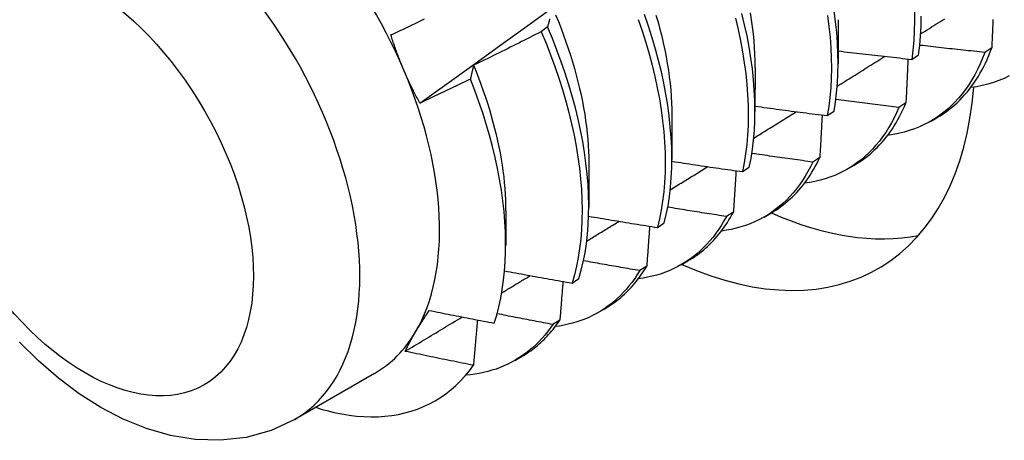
# Model space of a CAD drawing. Header units: inches. Extents: x 10.4 to 91.7, y 6.5 to 62.3.
# Tile 41 of 54: x 83.465 to 83.877, y 30.683 to 30.86. Entities that reach past the tile are written whole.
import ezdxf

# ---------------------------------------------------------------- set-up
doc = ezdxf.new("R2010")
doc.units = ezdxf.units.IN
doc.header["$MEASUREMENT"] = 0
doc.layers.add('Visible Edges(ANSI)', color=7, linetype='Continuous', lineweight=25)
doc.layers.add('Visible Tangent Edges(ANSI)', color=7, linetype='Continuous', lineweight=25)

msp = doc.modelspace()

# ---------------------------------------------------------------- linework, layer by layer
at = {"layer": 'Visible Edges(ANSI)'}
for p, q in [((83.80784, 30.85952), (83.80781, 30.84108)), ((83.68616, 30.85648), (83.6835, 30.85449)), ((83.87215, 30.8477), (83.86925, 30.84583)), ((83.83865, 30.84291), (83.8415, 30.84482)), ((83.77304, 30.83948), (83.77302, 30.82104)), ((83.8362, 30.82465), (83.83329, 30.82279)), ((83.73824, 30.81944), (83.73822, 30.801)), ((83.80327, 30.81933), (83.80613, 30.82123)), ((83.84646, 30.81692), (83.84928, 30.81854)), ((83.80013, 30.80171), (83.79721, 30.79986)), ((83.70344, 30.7994), (83.70342, 30.78096)), ((83.76777, 30.79584), (83.77064, 30.79773)), ((83.81166, 30.79688), (83.81448, 30.7985)), ((83.66864, 30.77936), (83.66863, 30.76495)), ((83.76396, 30.77889), (83.76103, 30.77706)), ((83.77687, 30.77684), (83.77968, 30.77846)), ((83.73216, 30.77245), (83.73504, 30.77434)), ((83.72768, 30.7562), (83.72475, 30.75437)), ((83.74207, 30.7568), (83.74488, 30.75842)), ((83.69644, 30.74917), (83.69933, 30.75105)), ((83.70727, 30.73676), (83.71008, 30.73838)), ((83.6913, 30.73363), (83.68835, 30.73181)), ((83.67247, 30.71672), (83.67528, 30.71834)), ((83.61372, 30.71129), (83.58032, 30.69205))]:
    msp.add_line(p, q, dxfattribs=at)
at = {"layer": 'Visible Edges(ANSI)', "flags": 128}
for points in [[(83.63271, 30.82455), (83.64401, 30.83268), (83.65531, 30.84081), (83.66659, 30.84894), (83.67787, 30.85706), (83.68913, 30.86519), (83.70039, 30.87331), (83.71163, 30.88144), (83.72286, 30.88956), (83.73409, 30.89768), (83.7453, 30.9058), (83.75651, 30.91392), (83.7677, 30.92204), (83.77889, 30.93015), (83.79006, 30.93827), (83.80123, 30.94638), (83.81238, 30.95449), (83.82353, 30.96259), (83.83467, 30.9707), (83.8458, 30.9788), (83.85692, 30.98689), (83.86803, 30.99499), (83.87913, 31.00308)], [(83.80613, 30.82123), (83.80673, 30.82501), (83.8072, 30.8289), (83.80754, 30.83289), (83.80775, 30.83697), (83.80781, 30.84115), (83.80775, 30.84541), (83.80755, 30.84975), (83.80722, 30.85416), (83.80675, 30.85865), (83.80615, 30.8632)], [(83.83975, 30.86325), (83.8398, 30.859), (83.83971, 30.85483), (83.83949, 30.85076), (83.83913, 30.84679), (83.83865, 30.84291)], [(83.62056, 30.85313), (83.62139, 30.85352), (83.62222, 30.85391), (83.62305, 30.8543), (83.62388, 30.85469), (83.62471, 30.85508), (83.62554, 30.85548), (83.62637, 30.85587), (83.6272, 30.85626), (83.62803, 30.85665), (83.62886, 30.85705), (83.62969, 30.85744), (83.63052, 30.85784), (83.63135, 30.85824), (83.63217, 30.85863), (83.633, 30.85903), (83.63383, 30.85943), (83.63466, 30.85982)], [(83.68704, 30.85983), (83.68695, 30.8595), (83.68686, 30.85917), (83.68677, 30.85884), (83.68668, 30.8585), (83.68659, 30.85817), (83.6865, 30.85783), (83.68642, 30.8575), (83.68633, 30.85716), (83.68624, 30.85682), (83.68616, 30.85648)], [(83.68954, 30.86153), (83.6907, 30.85871), (83.69181, 30.85588), (83.69287, 30.85306), (83.69388, 30.85024), (83.69484, 30.84743), (83.69576, 30.84462), (83.69662, 30.84182), (83.69744, 30.83903), (83.6982, 30.83625), (83.69891, 30.83349), (83.69958, 30.83073), (83.70019, 30.828), (83.70075, 30.82528), (83.70125, 30.82258), (83.70171, 30.8199), (83.70211, 30.81724), (83.70246, 30.81461), (83.70275, 30.812), (83.703, 30.80942), (83.70319, 30.80687), (83.70332, 30.80435), (83.7034, 30.80186), (83.70343, 30.79941)], [(83.72411, 30.85967), (83.72576, 30.85483), (83.72728, 30.85), (83.72868, 30.84519), (83.72995, 30.84041), (83.73108, 30.83567), (83.73209, 30.83096), (83.73297, 30.8263), (83.73371, 30.82169), (83.73432, 30.81714), (83.73479, 30.81266), (83.73513, 30.80824), (83.73534, 30.80389), (83.73541, 30.79963), (83.73534, 30.79545), (83.73514, 30.79136), (83.73481, 30.78737), (83.73435, 30.78348), (83.73375, 30.77969), (83.73302, 30.77601), (83.73216, 30.77245)], [(83.73504, 30.77434), (83.73589, 30.77791), (83.73661, 30.78159), (83.7372, 30.78539), (83.73765, 30.78929), (83.73798, 30.79329), (83.73816, 30.79738), (83.73822, 30.80157), (83.73814, 30.80584), (83.73792, 30.81019), (83.73757, 30.81461), (83.73709, 30.81911), (83.73647, 30.82366), (83.73572, 30.82827), (83.73483, 30.83294), (83.73381, 30.83764), (83.73267, 30.84239), (83.73139, 30.84717), (83.72998, 30.85198), (83.72845, 30.85681), (83.72679, 30.86166)], [(83.73157, 30.86146), (83.73242, 30.85852), (83.73322, 30.85559), (83.73395, 30.85267), (83.73463, 30.84977), (83.73524, 30.84688), (83.7358, 30.84402), (83.7363, 30.84118), (83.73675, 30.83836), (83.73713, 30.83557), (83.73745, 30.83281), (83.73772, 30.83007), (83.73792, 30.82737), (83.73807, 30.8247), (83.73816, 30.82207), (83.73819, 30.81947)], [(83.76482, 30.86017), (83.76595, 30.85542), (83.76695, 30.85072), (83.76781, 30.84607), (83.76855, 30.84146), (83.76915, 30.83691), (83.76961, 30.83243), (83.76995, 30.82802), (83.77014, 30.82368), (83.7702, 30.81942), (83.77013, 30.81524), (83.76993, 30.81116), (83.76959, 30.80717), (83.76911, 30.80329), (83.76851, 30.79951), (83.76777, 30.79584)], [(83.77064, 30.79773), (83.77137, 30.80141), (83.77197, 30.8052), (83.77243, 30.80909), (83.77276, 30.81309), (83.77295, 30.81718), (83.77302, 30.82136), (83.77294, 30.82562), (83.77274, 30.82997), (83.77239, 30.83439), (83.77192, 30.83888), (83.77131, 30.84343), (83.77056, 30.84804), (83.76969, 30.8527), (83.76868, 30.8574), (83.76754, 30.86215)], [(83.77093, 30.86243), (83.77142, 30.85945), (83.77184, 30.8565), (83.7722, 30.85359), (83.77249, 30.8507), (83.77271, 30.84785), (83.77287, 30.84504), (83.77296, 30.84226), (83.77299, 30.83952)], [(83.80338, 30.86123), (83.80398, 30.85669), (83.80444, 30.85221), (83.80476, 30.8478), (83.80495, 30.84346), (83.805, 30.83921), (83.80492, 30.83504), (83.80471, 30.83096), (83.80436, 30.82698), (83.80388, 30.8231), (83.80327, 30.81933)], [(83.8415, 30.84482), (83.84198, 30.8487), (83.84232, 30.85269), (83.84254, 30.85677), (83.84261, 30.86094)], [(83.84237, 30.85358), (83.84329, 30.85416), (83.84421, 30.85474), (83.84513, 30.85532), (83.84604, 30.85589), (83.84696, 30.85647), (83.84788, 30.85705), (83.8488, 30.85763), (83.84971, 30.85821), (83.85063, 30.85879), (83.85155, 30.85937), (83.85247, 30.85995)], [(83.87265, 30.85959), (83.87261, 30.8588), (83.87258, 30.85801), (83.87255, 30.85722), (83.87252, 30.85643), (83.87249, 30.85564), (83.87245, 30.85485), (83.87242, 30.85406), (83.87239, 30.85326), (83.87235, 30.85247), (83.87232, 30.85168), (83.87229, 30.85088), (83.87225, 30.85009), (83.87222, 30.84929), (83.87218, 30.8485), (83.87215, 30.8477)], [(83.6835, 30.85449), (83.68233, 30.85389), (83.68116, 30.85329), (83.67998, 30.8527), (83.67881, 30.8521), (83.67763, 30.85151), (83.67646, 30.85091), (83.67528, 30.85032), (83.6741, 30.84973), (83.67293, 30.84914), (83.67175, 30.84855), (83.67057, 30.84796), (83.66939, 30.84738), (83.66821, 30.84679), (83.66703, 30.8462), (83.66585, 30.84562), (83.66467, 30.84504), (83.66349, 30.84446), (83.66231, 30.84388), (83.66112, 30.8433), (83.65994, 30.84272), (83.65876, 30.84214), (83.65757, 30.84156), (83.65639, 30.84099), (83.6552, 30.84042)], [(83.6835, 30.85449), (83.68553, 30.84963), (83.68743, 30.84478), (83.68921, 30.83992), (83.69087, 30.83507), (83.6924, 30.83024), (83.6938, 30.82544), (83.69508, 30.82065), (83.69622, 30.81591), (83.69724, 30.8112), (83.69812, 30.80654), (83.69887, 30.80193), (83.69949, 30.79737), (83.69997, 30.79288), (83.70032, 30.78846), (83.70053, 30.78411), (83.70061, 30.77984), (83.70055, 30.77566), (83.70036, 30.77156), (83.70004, 30.76756), (83.69958, 30.76367), (83.69899, 30.75987), (83.69827, 30.75619), (83.69742, 30.75262), (83.69644, 30.74917)], [(83.69933, 30.75105), (83.7003, 30.75451), (83.70114, 30.75808), (83.70185, 30.76178), (83.70243, 30.76558), (83.70288, 30.76948), (83.70319, 30.77349), (83.70337, 30.77759), (83.70342, 30.78178), (83.70333, 30.78606), (83.70311, 30.79041), (83.70275, 30.79484), (83.70226, 30.79934), (83.70163, 30.80389), (83.70087, 30.80851), (83.69998, 30.81317), (83.69895, 30.81789), (83.6978, 30.82264), (83.69651, 30.82742), (83.6951, 30.83223), (83.69356, 30.83706), (83.69189, 30.84191), (83.6901, 30.84676), (83.68819, 30.85162), (83.68616, 30.85648)], [(83.626, 30.83838), (83.62575, 30.83898), (83.62549, 30.83959), (83.62524, 30.84019), (83.625, 30.8408), (83.62475, 30.8414), (83.62451, 30.84201), (83.62427, 30.84262), (83.62404, 30.84323), (83.6238, 30.84384), (83.62357, 30.84445), (83.62334, 30.84506), (83.62311, 30.84567), (83.62289, 30.84629), (83.62266, 30.84691), (83.62244, 30.84752), (83.62222, 30.84814), (83.62201, 30.84876), (83.62179, 30.84938), (83.62158, 30.85), (83.62137, 30.85063), (83.62117, 30.85125), (83.62096, 30.85188), (83.62076, 30.8525), (83.62056, 30.85313)], [(83.80782, 30.84643), (83.8091, 30.84627), (83.81039, 30.84612), (83.81167, 30.84596), (83.81295, 30.84581), (83.81424, 30.84566), (83.81552, 30.84551), (83.8168, 30.84536), (83.81809, 30.84521), (83.81937, 30.84506), (83.82065, 30.84491), (83.82194, 30.84476), (83.82322, 30.84461), (83.82451, 30.84447), (83.82579, 30.84432), (83.82708, 30.84418), (83.82836, 30.84403), (83.82965, 30.84389), (83.83093, 30.84375), (83.83222, 30.84361), (83.8335, 30.84347), (83.83479, 30.84333), (83.83607, 30.84319), (83.83736, 30.84305), (83.83865, 30.84291)], [(83.86925, 30.84583), (83.86811, 30.84595), (83.86698, 30.84606), (83.86584, 30.84618), (83.8647, 30.8463), (83.86356, 30.84641), (83.86243, 30.84653), (83.86129, 30.84665), (83.86015, 30.84677), (83.85902, 30.84689), (83.85788, 30.84701), (83.85675, 30.84713), (83.85561, 30.84725), (83.85447, 30.84738), (83.85334, 30.8475), (83.8522, 30.84762), (83.85107, 30.84775), (83.84993, 30.84788), (83.8488, 30.848), (83.84766, 30.84813), (83.84652, 30.84826), (83.84539, 30.84838), (83.84425, 30.84851), (83.84312, 30.84864), (83.84199, 30.84877)], [(83.84928, 30.81854), (83.85055, 30.8193), (83.85179, 30.8201), (83.85301, 30.82094), (83.85421, 30.82183), (83.85537, 30.82275), (83.85652, 30.82372), (83.85763, 30.82473), (83.85872, 30.82578), (83.85978, 30.82687), (83.86081, 30.82799), (83.86182, 30.82916), (83.86279, 30.83037), (83.86374, 30.83161), (83.86466, 30.83289), (83.86554, 30.83421), (83.8664, 30.83557), (83.86723, 30.83696), (83.86803, 30.83839), (83.86879, 30.83985), (83.86953, 30.84136), (83.87023, 30.84289), (83.8709, 30.84446), (83.87154, 30.84606), (83.87215, 30.8477)], [(83.80744, 30.83166), (83.80827, 30.83218), (83.8091, 30.8327), (83.80994, 30.83322), (83.81077, 30.83374), (83.8116, 30.83426), (83.81243, 30.83478), (83.81326, 30.8353), (83.81409, 30.83582), (83.81492, 30.83634), (83.81575, 30.83686), (83.81658, 30.83739), (83.81741, 30.83791), (83.81825, 30.83843), (83.81908, 30.83895), (83.81991, 30.83947), (83.82074, 30.83999), (83.82157, 30.84051), (83.8224, 30.84103), (83.82323, 30.84155), (83.82406, 30.84207), (83.82489, 30.84259), (83.82572, 30.84311), (83.82655, 30.84364), (83.82738, 30.84416)], [(83.86925, 30.84583), (83.86831, 30.84337), (83.86729, 30.84098), (83.8662, 30.83868), (83.86504, 30.83645), (83.86381, 30.83431), (83.86251, 30.83225), (83.86113, 30.83027), (83.8597, 30.82839), (83.85819, 30.82659), (83.85662, 30.82488), (83.85499, 30.82327), (83.85329, 30.82174), (83.85153, 30.82031), (83.84971, 30.81898), (83.84783, 30.81774), (83.8459, 30.8166), (83.84391, 30.81556), (83.84186, 30.81461), (83.83977, 30.81376), (83.83762, 30.81302), (83.83542, 30.81237), (83.83317, 30.81183), (83.83088, 30.81139), (83.82855, 30.81105)], [(83.83708, 30.84308), (83.83705, 30.84232), (83.83701, 30.84155), (83.83698, 30.84079), (83.83694, 30.84002), (83.8369, 30.83926), (83.83687, 30.83849), (83.83683, 30.83773), (83.8368, 30.83696), (83.83676, 30.8362), (83.83672, 30.83543), (83.83669, 30.83466), (83.83665, 30.83389), (83.83661, 30.83312), (83.83658, 30.83236), (83.83654, 30.83159), (83.8365, 30.83082), (83.83646, 30.83005), (83.83643, 30.82928), (83.83639, 30.82851), (83.83635, 30.82774), (83.83631, 30.82696), (83.83627, 30.82619), (83.83624, 30.82542), (83.8362, 30.82465)], [(83.63271, 30.82455), (83.63241, 30.82511), (83.6321, 30.82567), (83.6318, 30.82624), (83.6315, 30.8268), (83.6312, 30.82736), (83.63091, 30.82793), (83.63062, 30.8285), (83.63033, 30.82907), (83.63004, 30.82964), (83.62976, 30.83021), (83.62947, 30.83078), (83.62919, 30.83136), (83.62891, 30.83194), (83.62864, 30.83251), (83.62836, 30.83309), (83.62809, 30.83367), (83.62782, 30.83426), (83.62756, 30.83484), (83.62729, 30.83543), (83.62703, 30.83602), (83.62677, 30.8366), (83.62651, 30.8372), (83.62625, 30.83779), (83.626, 30.83838)], [(83.6552, 30.84042), (83.65514, 30.84018), (83.65508, 30.83994), (83.65502, 30.8397), (83.65497, 30.83947), (83.65491, 30.83923), (83.65485, 30.83899), (83.65479, 30.83875), (83.65474, 30.83851), (83.65468, 30.83827), (83.65462, 30.83803), (83.65456, 30.83778), (83.65451, 30.83754), (83.65445, 30.8373), (83.6544, 30.83706), (83.65434, 30.83681), (83.65428, 30.83657), (83.65423, 30.83632), (83.65417, 30.83608), (83.65412, 30.83583), (83.65406, 30.83559), (83.65401, 30.83534), (83.65395, 30.83509), (83.6539, 30.83484), (83.65385, 30.8346)], [(83.65515, 30.84042), (83.65623, 30.83776), (83.65727, 30.8351), (83.65826, 30.83244), (83.65921, 30.82978), (83.66012, 30.82712), (83.66099, 30.82448), (83.66181, 30.82183), (83.66258, 30.8192), (83.66332, 30.81658), (83.664, 30.81397), (83.66464, 30.81137), (83.66523, 30.80879), (83.66578, 30.80622), (83.66628, 30.80367), (83.66673, 30.80114), (83.66713, 30.79863), (83.66749, 30.79614), (83.6678, 30.79367), (83.66805, 30.79122), (83.66826, 30.7888), (83.66842, 30.78641), (83.66853, 30.78404), (83.66859, 30.78171), (83.66861, 30.7794)], [(83.65385, 30.8346), (83.65297, 30.83417), (83.65209, 30.83375), (83.65121, 30.83332), (83.65033, 30.8329), (83.64946, 30.83248), (83.64858, 30.83205), (83.6477, 30.83163), (83.64682, 30.83121), (83.64594, 30.83079), (83.64506, 30.83037), (83.64418, 30.82995), (83.6433, 30.82953), (83.64242, 30.82911), (83.64154, 30.8287), (83.64066, 30.82828), (83.63977, 30.82786), (83.63889, 30.82745), (83.63801, 30.82703), (83.63713, 30.82662), (83.63625, 30.8262), (83.63536, 30.82579), (83.63448, 30.82538), (83.6336, 30.82497), (83.63271, 30.82455)], [(83.66383, 30.73238), (83.66486, 30.73574), (83.66577, 30.73922), (83.66656, 30.74282), (83.66722, 30.74652), (83.66775, 30.75031), (83.66816, 30.75419), (83.66844, 30.75816), (83.66859, 30.76222), (83.66862, 30.76636), (83.66852, 30.77057), (83.66829, 30.77485), (83.66793, 30.77921), (83.66744, 30.78363), (83.66682, 30.78811), (83.66608, 30.79264), (83.66521, 30.79721), (83.66422, 30.80181), (83.6631, 30.80644), (83.66186, 30.81109), (83.66049, 30.81577), (83.65901, 30.82046), (83.65741, 30.82517), (83.65568, 30.82988), (83.65385, 30.8346)], [(83.87942, 30.83596), (83.87729, 30.83493), (83.8751, 30.83401), (83.87286, 30.8332), (83.87056, 30.8325), (83.8682, 30.83192), (83.8658, 30.83145), (83.86335, 30.83108)], [(83.83329, 30.82279), (83.83219, 30.82292), (83.83108, 30.82305), (83.82998, 30.82318), (83.82888, 30.82332), (83.82778, 30.82345), (83.82668, 30.82358), (83.82558, 30.82372), (83.82448, 30.82385), (83.82338, 30.82399), (83.82228, 30.82412), (83.82117, 30.82426), (83.82007, 30.8244), (83.81897, 30.82454), (83.81787, 30.82468), (83.81677, 30.82482), (83.81567, 30.82496), (83.81457, 30.8251), (83.81347, 30.82524), (83.81238, 30.82538), (83.81128, 30.82552), (83.81018, 30.82567), (83.80908, 30.82581), (83.80798, 30.82595), (83.80688, 30.8261)], [(83.77302, 30.82329), (83.77428, 30.82312), (83.77554, 30.82294), (83.77679, 30.82277), (83.77805, 30.8226), (83.77931, 30.82243), (83.78057, 30.82226), (83.78183, 30.82209), (83.78309, 30.82192), (83.78435, 30.82175), (83.78561, 30.82159), (83.78687, 30.82142), (83.78813, 30.82126), (83.78939, 30.82109), (83.79065, 30.82093), (83.79191, 30.82076), (83.79317, 30.8206), (83.79443, 30.82044), (83.7957, 30.82028), (83.79696, 30.82012), (83.79822, 30.81996), (83.79948, 30.8198), (83.80074, 30.81964), (83.80201, 30.81948), (83.80327, 30.81933)], [(83.83329, 30.82279), (83.83231, 30.82054), (83.83126, 30.81836), (83.83016, 30.81626), (83.82898, 30.81423), (83.82775, 30.81227), (83.82645, 30.81039), (83.82509, 30.80859), (83.82368, 30.80688), (83.8222, 30.80524), (83.82066, 30.80368), (83.81907, 30.80221), (83.81742, 30.80082), (83.81572, 30.79951), (83.81396, 30.7983), (83.81215, 30.79717), (83.8103, 30.79612), (83.80839, 30.79517), (83.80643, 30.7943), (83.80442, 30.79353), (83.80237, 30.79284), (83.80028, 30.79224), (83.79814, 30.79174), (83.79597, 30.79133), (83.79375, 30.79101)], [(83.81448, 30.7985), (83.81565, 30.7992), (83.8168, 30.79993), (83.81793, 30.8007), (83.81904, 30.80151), (83.82013, 30.80235), (83.82119, 30.80323), (83.82223, 30.80414), (83.82325, 30.80508), (83.82425, 30.80606), (83.82522, 30.80708), (83.82616, 30.80812), (83.82709, 30.80921), (83.82799, 30.81032), (83.82886, 30.81146), (83.82971, 30.81264), (83.83054, 30.81385), (83.83134, 30.8151), (83.83211, 30.81637), (83.83286, 30.81767), (83.83358, 30.81901), (83.83427, 30.82037), (83.83494, 30.82177), (83.83558, 30.82319), (83.8362, 30.82465)], [(83.77249, 30.80988), (83.77324, 30.81034), (83.77398, 30.81081), (83.77473, 30.81127), (83.77547, 30.81173), (83.77621, 30.81219), (83.77696, 30.81265), (83.7777, 30.81312), (83.77844, 30.81358), (83.77919, 30.81404), (83.77993, 30.8145), (83.78067, 30.81497), (83.78142, 30.81543), (83.78216, 30.81589), (83.7829, 30.81635), (83.78365, 30.81682), (83.78439, 30.81728), (83.78513, 30.81774), (83.78587, 30.8182), (83.78662, 30.81867), (83.78736, 30.81913), (83.7881, 30.81959), (83.78885, 30.82005), (83.78959, 30.82052), (83.79033, 30.82098)], [(83.80112, 30.81959), (83.80109, 30.81885), (83.80105, 30.81811), (83.80101, 30.81737), (83.80097, 30.81663), (83.80093, 30.81588), (83.80089, 30.81514), (83.80084, 30.8144), (83.8008, 30.81365), (83.80076, 30.81291), (83.80072, 30.81217), (83.80068, 30.81142), (83.80064, 30.81068), (83.8006, 30.80993), (83.80056, 30.80919), (83.80052, 30.80844), (83.80047, 30.80769), (83.80043, 30.80695), (83.80039, 30.8062), (83.80035, 30.80545), (83.8003, 30.80471), (83.80026, 30.80396), (83.80022, 30.80321), (83.80018, 30.80246), (83.80013, 30.80171)], [(83.79721, 30.79986), (83.79615, 30.80001), (83.79509, 30.80015), (83.79402, 30.8003), (83.79296, 30.80045), (83.7919, 30.80059), (83.79083, 30.80074), (83.78977, 30.80089), (83.78871, 30.80104), (83.78764, 30.80119), (83.78658, 30.80134), (83.78552, 30.80149), (83.78446, 30.80164), (83.78339, 30.80179), (83.78233, 30.80194), (83.78127, 30.8021), (83.78021, 30.80225), (83.77915, 30.8024), (83.77808, 30.80256), (83.77702, 30.80271), (83.77596, 30.80287), (83.7749, 30.80302), (83.77384, 30.80318), (83.77278, 30.80334), (83.77172, 30.8035)], [(83.77968, 30.77846), (83.78075, 30.7791), (83.78181, 30.77977), (83.78285, 30.78047), (83.78387, 30.7812), (83.78487, 30.78196), (83.78586, 30.78274), (83.78682, 30.78356), (83.78777, 30.78441), (83.7887, 30.78528), (83.78961, 30.78619), (83.79049, 30.78712), (83.79136, 30.78808), (83.79221, 30.78907), (83.79303, 30.79008), (83.79384, 30.79113), (83.79463, 30.7922), (83.79539, 30.79329), (83.79613, 30.79442), (83.79685, 30.79557), (83.79755, 30.79675), (83.79823, 30.79795), (83.79889, 30.79918), (83.79952, 30.80043), (83.80013, 30.80171)], [(83.73754, 30.78824), (83.73819, 30.78865), (83.73885, 30.78905), (83.7395, 30.78946), (83.74015, 30.78986), (83.74081, 30.79026), (83.74146, 30.79067), (83.74212, 30.79107), (83.74277, 30.79148), (83.74343, 30.79188), (83.74408, 30.79228), (83.74474, 30.79269), (83.74539, 30.79309), (83.74604, 30.7935), (83.7467, 30.7939), (83.74735, 30.7943), (83.74801, 30.79471), (83.74866, 30.79511), (83.74931, 30.79552), (83.74997, 30.79592), (83.75062, 30.79633), (83.75128, 30.79673), (83.75193, 30.79714), (83.75258, 30.79754), (83.75324, 30.79794)], [(83.73821, 30.80021), (83.73944, 30.80002), (83.74067, 30.79983), (83.7419, 30.79964), (83.74313, 30.79945), (83.74436, 30.79926), (83.74559, 30.79908), (83.74682, 30.79889), (83.74805, 30.79871), (83.74929, 30.79852), (83.75052, 30.79834), (83.75175, 30.79815), (83.75298, 30.79797), (83.75421, 30.79779), (83.75544, 30.79761), (83.75667, 30.79743), (83.75791, 30.79725), (83.75914, 30.79707), (83.76037, 30.79689), (83.76161, 30.79672), (83.76284, 30.79654), (83.76407, 30.79636), (83.76531, 30.79619), (83.76654, 30.79601), (83.76777, 30.79584)], [(83.79721, 30.79986), (83.79621, 30.79782), (83.79515, 30.79584), (83.79403, 30.79393), (83.79286, 30.79209), (83.79163, 30.79032), (83.79034, 30.78861), (83.789, 30.78698), (83.78761, 30.78542), (83.78617, 30.78394), (83.78467, 30.78253), (83.78313, 30.78119), (83.78153, 30.77993), (83.77989, 30.77875), (83.7782, 30.77764), (83.77646, 30.77661), (83.77468, 30.77566), (83.77286, 30.77479), (83.77099, 30.774), (83.76908, 30.77329), (83.76713, 30.77266), (83.76514, 30.77212), (83.76311, 30.77165), (83.76105, 30.77127), (83.75895, 30.77097)], [(83.76506, 30.79622), (83.76501, 30.7955), (83.76497, 30.79478), (83.76493, 30.79407), (83.76488, 30.79335), (83.76484, 30.79263), (83.76479, 30.79191), (83.76475, 30.79119), (83.7647, 30.79047), (83.76466, 30.78974), (83.76461, 30.78902), (83.76457, 30.7883), (83.76452, 30.78758), (83.76448, 30.78686), (83.76443, 30.78614), (83.76438, 30.78541), (83.76434, 30.78469), (83.76429, 30.78397), (83.76424, 30.78324), (83.7642, 30.78252), (83.76415, 30.78179), (83.7641, 30.78107), (83.76406, 30.78034), (83.76401, 30.77962), (83.76396, 30.77889)], [(83.76103, 30.77706), (83.76001, 30.77721), (83.75899, 30.77737), (83.75796, 30.77753), (83.75694, 30.77769), (83.75592, 30.77785), (83.75489, 30.77801), (83.75387, 30.77817), (83.75285, 30.77833), (83.75182, 30.77849), (83.7508, 30.77865), (83.74978, 30.77881), (83.74876, 30.77897), (83.74773, 30.77914), (83.74671, 30.7793), (83.74569, 30.77947), (83.74467, 30.77963), (83.74365, 30.7798), (83.74263, 30.77996), (83.7416, 30.78013), (83.74058, 30.7803), (83.73956, 30.78046), (83.73854, 30.78063), (83.73752, 30.7808), (83.7365, 30.78097)], [(83.70336, 30.77718), (83.70456, 30.77698), (83.70576, 30.77677), (83.70695, 30.77657), (83.70815, 30.77637), (83.70935, 30.77617), (83.71055, 30.77597), (83.71175, 30.77576), (83.71295, 30.77556), (83.71415, 30.77537), (83.71535, 30.77517), (83.71655, 30.77497), (83.71775, 30.77477), (83.71895, 30.77457), (83.72015, 30.77438), (83.72135, 30.77418), (83.72255, 30.77399), (83.72375, 30.77379), (83.72495, 30.7736), (83.72615, 30.77341), (83.72735, 30.77321), (83.72856, 30.77302), (83.72976, 30.77283), (83.73096, 30.77264), (83.73216, 30.77245)], [(83.76103, 30.77706), (83.76001, 30.77521), (83.75894, 30.77343), (83.75782, 30.7717), (83.75666, 30.77004), (83.75544, 30.76844), (83.75417, 30.76691), (83.75286, 30.76544), (83.7515, 30.76403), (83.7501, 30.76269), (83.74865, 30.76142), (83.74716, 30.76021), (83.74562, 30.75908), (83.74404, 30.75801), (83.74242, 30.75701), (83.74076, 30.75608), (83.73906, 30.75522), (83.73732, 30.75443), (83.73554, 30.75371), (83.73373, 30.75307), (83.73188, 30.75249), (83.73, 30.75199), (83.72808, 30.75157), (83.72613, 30.75121), (83.72415, 30.75093)], [(83.74488, 30.75842), (83.74586, 30.759), (83.74682, 30.7596), (83.74777, 30.76023), (83.7487, 30.76089), (83.74962, 30.76157), (83.75052, 30.76227), (83.75141, 30.76299), (83.75228, 30.76375), (83.75314, 30.76452), (83.75398, 30.76532), (83.7548, 30.76614), (83.75561, 30.76699), (83.7564, 30.76785), (83.75717, 30.76875), (83.75793, 30.76966), (83.75867, 30.7706), (83.75939, 30.77156), (83.7601, 30.77254), (83.76079, 30.77355), (83.76146, 30.77457), (83.76211, 30.77562), (83.76275, 30.77669), (83.76336, 30.77778), (83.76396, 30.77889)], [(83.70257, 30.76675), (83.70314, 30.7671), (83.7037, 30.76744), (83.70426, 30.76779), (83.70483, 30.76814), (83.70539, 30.76848), (83.70596, 30.76883), (83.70652, 30.76917), (83.70708, 30.76952), (83.70765, 30.76986), (83.70821, 30.77021), (83.70877, 30.77055), (83.70934, 30.7709), (83.7099, 30.77125), (83.71047, 30.77159), (83.71103, 30.77194), (83.71159, 30.77228), (83.71216, 30.77263), (83.71272, 30.77297), (83.71328, 30.77332), (83.71385, 30.77367), (83.71441, 30.77401), (83.71497, 30.77436), (83.71554, 30.7747), (83.7161, 30.77505)], [(83.72888, 30.77297), (83.72884, 30.77227), (83.72879, 30.77158), (83.72874, 30.77088), (83.72869, 30.77019), (83.72864, 30.76949), (83.72859, 30.76879), (83.72854, 30.76809), (83.72849, 30.7674), (83.72844, 30.7667), (83.72839, 30.766), (83.72834, 30.7653), (83.72829, 30.7646), (83.72824, 30.76391), (83.72819, 30.76321), (83.72814, 30.76251), (83.72809, 30.76181), (83.72804, 30.76111), (83.72799, 30.76041), (83.72794, 30.75971), (83.72789, 30.75901), (83.72784, 30.7583), (83.72779, 30.7576), (83.72773, 30.7569), (83.72768, 30.7562)], [(83.72475, 30.75437), (83.72377, 30.75454), (83.72278, 30.75471), (83.7218, 30.75487), (83.72082, 30.75504), (83.71984, 30.75521), (83.71886, 30.75538), (83.71788, 30.75555), (83.7169, 30.75572), (83.71592, 30.75589), (83.71494, 30.75606), (83.71396, 30.75624), (83.71298, 30.75641), (83.712, 30.75658), (83.71102, 30.75676), (83.71004, 30.75693), (83.70906, 30.7571), (83.70808, 30.75728), (83.7071, 30.75745), (83.70612, 30.75763), (83.70514, 30.7578), (83.70417, 30.75798), (83.70319, 30.75816), (83.70221, 30.75834), (83.70123, 30.75851)], [(83.71008, 30.73838), (83.71096, 30.7389), (83.71183, 30.73944), (83.71268, 30.74), (83.71353, 30.74058), (83.71436, 30.74118), (83.71518, 30.7418), (83.71599, 30.74244), (83.71678, 30.7431), (83.71756, 30.74378), (83.71833, 30.74447), (83.71909, 30.74519), (83.71983, 30.74593), (83.72056, 30.74668), (83.72128, 30.74746), (83.72198, 30.74825), (83.72267, 30.74906), (83.72334, 30.74989), (83.72401, 30.75074), (83.72465, 30.7516), (83.72529, 30.75249), (83.72591, 30.75339), (83.72651, 30.75431), (83.72711, 30.75524), (83.72768, 30.7562)], [(83.66696, 30.74502), (83.66746, 30.74532), (83.66796, 30.74563), (83.66846, 30.74593), (83.66896, 30.74623), (83.66945, 30.74654), (83.66995, 30.74684), (83.67045, 30.74714), (83.67095, 30.74744), (83.67145, 30.74775), (83.67194, 30.74805), (83.67244, 30.74835), (83.67294, 30.74866), (83.67344, 30.74896), (83.67393, 30.74926), (83.67443, 30.74957), (83.67493, 30.74987), (83.67543, 30.75017), (83.67593, 30.75048), (83.67642, 30.75078), (83.67692, 30.75108), (83.67742, 30.75139), (83.67792, 30.75169), (83.67842, 30.75199), (83.67891, 30.7523)], [(83.66817, 30.75428), (83.66934, 30.75406), (83.67052, 30.75384), (83.67169, 30.75362), (83.67287, 30.7534), (83.67405, 30.75318), (83.67522, 30.75297), (83.6764, 30.75275), (83.67758, 30.75253), (83.67875, 30.75232), (83.67993, 30.75211), (83.68111, 30.75189), (83.68229, 30.75168), (83.68346, 30.75147), (83.68464, 30.75126), (83.68582, 30.75104), (83.687, 30.75083), (83.68818, 30.75062), (83.68936, 30.75041), (83.69054, 30.75021), (83.69172, 30.75), (83.6929, 30.74979), (83.69408, 30.74958), (83.69526, 30.74938), (83.69644, 30.74917)], [(83.72475, 30.75437), (83.72372, 30.75272), (83.72265, 30.75112), (83.72154, 30.74957), (83.72039, 30.74809), (83.71919, 30.74665), (83.71795, 30.74528), (83.71667, 30.74396), (83.71535, 30.7427), (83.71399, 30.7415), (83.71259, 30.74036), (83.71116, 30.73928), (83.70968, 30.73826), (83.70817, 30.7373), (83.70663, 30.7364), (83.70505, 30.73556), (83.70343, 30.73479), (83.70178, 30.73408), (83.7001, 30.73343), (83.69838, 30.73285), (83.69663, 30.73233), (83.69486, 30.73187), (83.69305, 30.73148), (83.69122, 30.73115), (83.68935, 30.73089)], [(83.6926, 30.74984), (83.69255, 30.74917), (83.6925, 30.7485), (83.69244, 30.74782), (83.69239, 30.74715), (83.69234, 30.74648), (83.69228, 30.7458), (83.69223, 30.74513), (83.69218, 30.74445), (83.69212, 30.74378), (83.69207, 30.7431), (83.69201, 30.74243), (83.69196, 30.74175), (83.69191, 30.74108), (83.69185, 30.7404), (83.6918, 30.73973), (83.69174, 30.73905), (83.69169, 30.73837), (83.69163, 30.7377), (83.69158, 30.73702), (83.69152, 30.73634), (83.69147, 30.73566), (83.69141, 30.73499), (83.69135, 30.73431), (83.6913, 30.73363)], [(83.62655, 30.72055), (83.62754, 30.72115), (83.62854, 30.72175), (83.62953, 30.72235), (83.63052, 30.72295), (83.63152, 30.72355), (83.63251, 30.72415), (83.63351, 30.72475), (83.6345, 30.72535), (83.63549, 30.72595), (83.63649, 30.72655), (83.63748, 30.72715), (83.63847, 30.72775), (83.63947, 30.72835), (83.64046, 30.72895), (83.64146, 30.72955), (83.64245, 30.73015), (83.64344, 30.73075), (83.64443, 30.73135), (83.64543, 30.73196), (83.64642, 30.73256), (83.64741, 30.73316), (83.64841, 30.73376), (83.6494, 30.73436), (83.65039, 30.73496)], [(83.6309, 30.72869), (83.63111, 30.72905), (83.63133, 30.72941), (83.63155, 30.72978), (83.63177, 30.73014), (83.63199, 30.73051), (83.63221, 30.73087), (83.63244, 30.73124), (83.63267, 30.73161), (83.6329, 30.73198), (83.63313, 30.73235), (83.63337, 30.73273), (83.63361, 30.7331), (83.63385, 30.73348), (83.63409, 30.73385), (83.63434, 30.73423), (83.63458, 30.73461), (83.63483, 30.73499), (83.63508, 30.73537), (83.63534, 30.73576), (83.63559, 30.73614), (83.63585, 30.73653), (83.63611, 30.73692), (83.63637, 30.7373), (83.63664, 30.73769)], [(83.63664, 30.73769), (83.63777, 30.73747), (83.6389, 30.73724), (83.64003, 30.73701), (83.64116, 30.73678), (83.64229, 30.73656), (83.64342, 30.73633), (83.64455, 30.73611), (83.64569, 30.73588), (83.64682, 30.73566), (83.64795, 30.73544), (83.64908, 30.73522), (83.65022, 30.73499), (83.65135, 30.73477), (83.65248, 30.73455), (83.65362, 30.73433), (83.65475, 30.73411), (83.65588, 30.73389), (83.65702, 30.73367), (83.65815, 30.73346), (83.65929, 30.73324), (83.66042, 30.73302), (83.66156, 30.73281), (83.66269, 30.73259), (83.66383, 30.73238)], [(83.68835, 30.73181), (83.68738, 30.732), (83.68641, 30.73218), (83.68543, 30.73236), (83.68446, 30.73254), (83.68349, 30.73273), (83.68251, 30.73291), (83.68154, 30.7331), (83.68057, 30.73328), (83.67959, 30.73347), (83.67862, 30.73366), (83.67765, 30.73384), (83.67668, 30.73403), (83.6757, 30.73422), (83.67473, 30.73441), (83.67376, 30.7346), (83.67279, 30.73478), (83.67182, 30.73497), (83.67085, 30.73516), (83.66987, 30.73535), (83.6689, 30.73555), (83.66793, 30.73574), (83.66696, 30.73593), (83.66599, 30.73612), (83.66502, 30.73631)], [(83.68835, 30.73181), (83.68727, 30.73025), (83.68614, 30.72875), (83.68497, 30.7273), (83.68376, 30.72591), (83.68251, 30.72457), (83.68122, 30.72329), (83.67989, 30.72207), (83.67852, 30.7209), (83.67712, 30.7198), (83.67567, 30.71875), (83.67419, 30.71777), (83.67267, 30.71684), (83.67112, 30.71598), (83.66954, 30.71517), (83.66792, 30.71443), (83.66626, 30.71376), (83.66458, 30.71314), (83.66286, 30.71259), (83.66111, 30.71209), (83.65934, 30.71167), (83.65753, 30.7113), (83.6557, 30.711), (83.65384, 30.71077), (83.65195, 30.71059)], [(83.6568, 30.73372), (83.65674, 30.73293), (83.65667, 30.73214), (83.6566, 30.73135), (83.65653, 30.73056), (83.65646, 30.72977), (83.6564, 30.72898), (83.65633, 30.72819), (83.65626, 30.7274), (83.65619, 30.72661), (83.65612, 30.72581), (83.65605, 30.72502), (83.65598, 30.72423), (83.65591, 30.72344), (83.65584, 30.72264), (83.65577, 30.72185), (83.6557, 30.72106), (83.65563, 30.72026), (83.65556, 30.71947), (83.65549, 30.71868), (83.65542, 30.71788), (83.65535, 30.71709), (83.65528, 30.71629), (83.6552, 30.71549), (83.65513, 30.7147)], [(83.67528, 30.71834), (83.67606, 30.7188), (83.67684, 30.71928), (83.6776, 30.71977), (83.67835, 30.72028), (83.6791, 30.7208), (83.67983, 30.72134), (83.68056, 30.7219), (83.68127, 30.72247), (83.68198, 30.72305), (83.68267, 30.72365), (83.68335, 30.72427), (83.68403, 30.7249), (83.68469, 30.72555), (83.68535, 30.72621), (83.68599, 30.72689), (83.68662, 30.72758), (83.68725, 30.72828), (83.68786, 30.729), (83.68846, 30.72974), (83.68905, 30.73049), (83.68963, 30.73125), (83.6902, 30.73203), (83.69075, 30.73282), (83.6913, 30.73363)], [(83.62655, 30.72054), (83.6267, 30.72087), (83.62686, 30.72119), (83.62702, 30.72152), (83.62718, 30.72185), (83.62734, 30.72218), (83.62751, 30.72251), (83.62767, 30.72284), (83.62784, 30.72317), (83.62802, 30.72351), (83.62819, 30.72384), (83.62837, 30.72418), (83.62855, 30.72452), (83.62873, 30.72486), (83.62892, 30.7252), (83.6291, 30.72554), (83.62929, 30.72588), (83.62949, 30.72623), (83.62968, 30.72658), (83.62988, 30.72693), (83.63008, 30.72728), (83.63028, 30.72763), (83.63048, 30.72798), (83.63069, 30.72833), (83.6309, 30.72869)], [(83.58032, 30.69205), (83.57039, 30.68741), (83.55991, 30.68449), (83.54925, 30.68326), (83.53865, 30.68359), (83.52828, 30.68529), (83.51822, 30.68818), (83.50849, 30.69213), (83.49909, 30.69703), (83.49004, 30.70277), (83.48134, 30.70929), (83.47302, 30.71651), (83.46508, 30.72439)], [(83.65513, 30.7147), (83.65394, 30.71494), (83.65274, 30.71517), (83.65155, 30.71541), (83.65036, 30.71565), (83.64916, 30.71589), (83.64797, 30.71613), (83.64678, 30.71637), (83.64559, 30.71661), (83.6444, 30.71685), (83.6432, 30.71709), (83.64201, 30.71733), (83.64082, 30.71758), (83.63963, 30.71782), (83.63844, 30.71806), (83.63725, 30.71831), (83.63606, 30.71856), (83.63487, 30.7188), (83.63368, 30.71905), (83.63249, 30.7193), (83.6313, 30.71955), (83.63011, 30.71979), (83.62893, 30.72004), (83.62774, 30.72029), (83.62655, 30.72054)], [(83.59368, 30.69571), (83.59687, 30.69493), (83.60002, 30.69429), (83.60314, 30.69379), (83.60622, 30.69343), (83.60925, 30.6932), (83.61225, 30.69311), (83.61519, 30.69316), (83.61809, 30.69335), (83.62094, 30.69367), (83.62373, 30.69414), (83.62645, 30.69474), (83.62911, 30.69548), (83.6317, 30.69636), (83.63422, 30.69737), (83.63667, 30.69852), (83.63904, 30.6998), (83.64134, 30.70121), (83.64356, 30.70275), (83.64571, 30.70443), (83.64777, 30.70623), (83.64974, 30.70816), (83.65163, 30.71022), (83.65343, 30.7124), (83.65513, 30.7147)]]:
    msp.add_lwpolyline(points, dxfattribs=at)
at = {"layer": 'Visible Edges(ANSI)'}
for centre, major_axis, start_param, end_param in [((83.5484, 30.82473), (0.06533, -0.11344), 1.363879, 2.411076), ((83.5484, 30.82473), (0.06533, -0.11344), 0.316681, 1.363879), ((83.72726, 30.92418), (0.09731, -0.16898), 5.609807, 6.983738), ((83.76474, 30.94576), (0.09731, -0.16898), 5.609802, 6.090172), ((83.5484, 30.82473), (0.06533, -0.11344), 0, 0.316681), ((83.5658, 30.83475), (0.07761, -0.13476), 5.712947, 5.756075)]:
    msp.add_ellipse(centre, major_axis=major_axis, ratio=0.578093, start_param=start_param, end_param=end_param, dxfattribs=at)
at = {"layer": 'Visible Tangent Edges(ANSI)'}
msp.add_ellipse((83.51499, 30.80549), major_axis=(0.06533, -0.11344), ratio=0.578093, start_param=0, end_param=3.141593, dxfattribs=at)
msp.add_ellipse((83.49272, 30.79267), major_axis=(0.04961, -0.08615), ratio=0.578093, dxfattribs=at)

doc.saveas('drawing.dxf')
